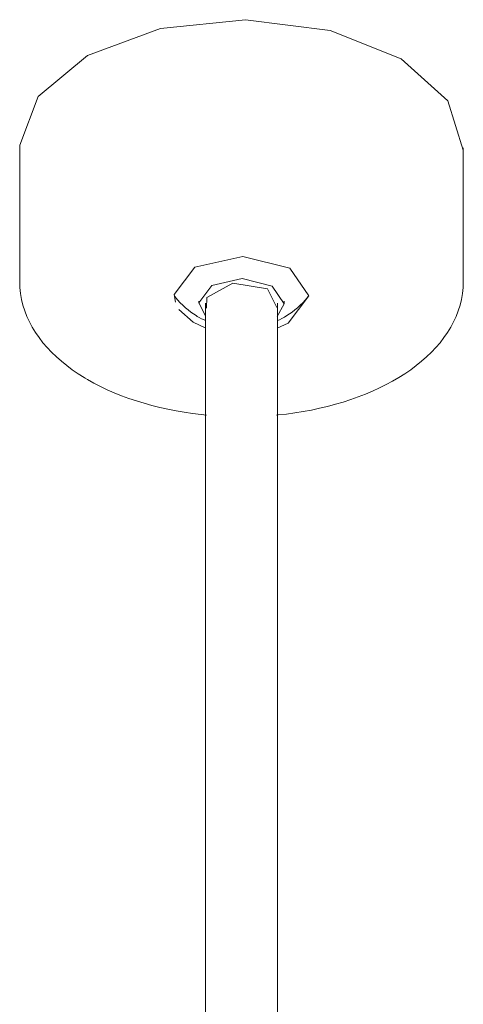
# Model space of a CAD drawing. Header units: millimetres. Extents: x 5806 to 11192, y -3252 to 7544.
# Tile 4 of 11: x 8151 to 8286, y -2627 to -2328. Entities that reach past the tile are written whole.
import ezdxf

# ---------------------------------------------------------------- set-up
doc = ezdxf.new("R2010")
doc.units = ezdxf.units.MM
doc.layers.add('E-LITE-EQPM', color=7, linetype='Continuous', lineweight=20)

# ---------------------------------------------------------------- blocks, each defined once
blk = doc.blocks.new('33451 - 32100 JUST FAN Matt black ceiling fan with DC motor-500755-00 Isometrico PDF')
at = {"layer": 'E-LITE-EQPM', "color": 251, "lineweight": 9, "true_color": 0x636466}
for p, q in [((2330.51, -2366.58), (2330.51, -2407.41)), ((2465.51, -2407.41), (2465.51, -2366.58)), ((2408.76, -2415.27), (2405.93, -2409.53)), ((2378.98, -2415.81), (2383.29, -2419.68)), ((2385.01, -2413.26), (2385.01, -2413.94)), ((2387.02, -2413.94), (2387.02, -2754.75)), ((2409.01, -2755.01), (2409.01, -2413.94)), ((2411.01, -2413.94), (2411.01, -2413.26)), ((2383.29, -2419.68), (2387.13, -2421.49))]:
    blk.add_line(p, q, dxfattribs=at)
for points in [[(2330.51, -2366.58, 0), (2330.52, -2365.86, 0), (2336.13, -2351.01, 0), (2351.17, -2338.52, 0), (2373.33, -2330.31, 0), (2399.25, -2327.62, 0), (2424.99, -2330.86, 0), (2446.61, -2339.54, 0)], [(2446.61, -2339.54, 0), (2460.84, -2352.33, 0), (2465.5, -2367.3, 0)], [(2412.74, -2403.29, 0), (2398.39, -2399.68, 0), (2383.82, -2402.99, 0), (2377.56, -2411.27, 0), (2377.88, -2413.58, 0)], [(2408.9, -2421.49, 0), (2412.21, -2419.99, 0), (2418.46, -2411.71, 0), (2412.74, -2403.29, 0)], [(2387.02, -2417.8, 0), (2385.01, -2413.8, 0), (2388.99, -2408.53, 0), (2398.25, -2406.43, 0), (2407.37, -2408.73, 0)], [(2387.02, -2417.8, 0), (2385.01, -2413.8, 0), (2388.99, -2408.53, 0), (2398.25, -2406.43, 0), (2407.37, -2408.73, 0)], [(2330.51, -2407.41, 0), (2330.57, -2409.19, 0), (2330.76, -2410.98, 0), (2331.07, -2412.75, 0), (2331.49, -2414.5, 0), (2332.04, -2416.23, 0), (2332.7, -2417.93, 0), (2333.47, -2419.61, 0), (2334.35, -2421.25, 0), (2335.33, -2422.85, 0), (2336.41, -2424.41, 0), (2337.59, -2425.94, 0), (2338.86, -2427.42, 0), (2340.22, -2428.86, 0), (2341.67, -2430.25, 0), (2343.2, -2431.6, 0), (2344.82, -2432.91, 0), (2346.51, -2434.17, 0), (2348.27, -2435.38, 0), (2350.11, -2436.54, 0), (2350.44, -2436.74, 0)], [(2405.93, -2409.53, 0), (2395.36, -2407.78, 0), (2387.44, -2412.18, 0), (2387.34, -2415.47, 0)], [(2407.37, -2408.73, 0), (2411.01, -2414.08, 0), (2408.84, -2418.01, 0)], [(2407.37, -2408.73, 0), (2411.01, -2414.08, 0), (2408.84, -2418.01, 0)], [(2465.51, -2407.41, 0), (2465.45, -2409.19, 0), (2465.27, -2410.98, 0), (2464.96, -2412.75, 0), (2464.53, -2414.5, 0), (2463.99, -2416.23, 0), (2463.33, -2417.93, 0), (2462.56, -2419.61, 0), (2461.68, -2421.25, 0), (2460.7, -2422.85, 0), (2459.61, -2424.41, 0), (2458.44, -2425.94, 0), (2457.16, -2427.42, 0), (2455.8, -2428.86, 0), (2454.35, -2430.25, 0), (2452.82, -2431.6, 0), (2451.21, -2432.91, 0), (2449.52, -2434.17, 0), (2447.75, -2435.38, 0), (2445.91, -2436.54, 0), (2444, -2437.65, 0), (2442.03, -2438.72, 0), (2439.99, -2439.73, 0), (2437.89, -2440.69, 0), (2435.73, -2441.6, 0), (2433.52, -2442.46, 0), (2431.26, -2443.26, 0), (2428.95, -2444.01, 0), (2426.59, -2444.7, 0), (2424.19, -2445.34, 0), (2421.76, -2445.92, 0), (2419.29, -2446.44, 0), (2416.78, -2446.9, 0), (2414.26, -2447.31, 0), (2411.7, -2447.66, 0), (2409.13, -2447.94, 0), (2408.69, -2447.98, 0)], [(2377.63, -2411.77, 0), (2377.73, -2411.91, 0), (2378.53, -2412.87, 0), (2379.35, -2413.76, 0), (2380.16, -2414.57, 0), (2380.98, -2415.32, 0), (2381.79, -2415.99, 0), (2382.6, -2416.61, 0), (2383.39, -2417.17, 0), (2384.17, -2417.68, 0), (2384.57, -2417.92, 0)], [(2418.45, -2411.69, 0), (2418.29, -2411.91, 0), (2417.49, -2412.87, 0), (2416.68, -2413.76, 0), (2415.86, -2414.57, 0), (2415.05, -2415.32, 0), (2414.23, -2415.99, 0), (2413.43, -2416.61, 0), (2412.64, -2417.17, 0), (2411.85, -2417.68, 0), (2411.08, -2418.14, 0), (2410.32, -2418.56, 0), (2409.58, -2418.94, 0), (2409.01, -2419.21, 0)], [(2387.02, -2419.21, 0), (2386.61, -2419.02, 0), (2385.87, -2418.65, 0), (2385.12, -2418.24, 0), (2384.57, -2417.92, 0)], [(2387.34, -2447.98, 0), (2385.71, -2447.82, 0), (2383.14, -2447.5, 0), (2380.6, -2447.13, 0), (2378.09, -2446.7, 0), (2375.6, -2446.21, 0), (2373.14, -2445.66, 0), (2370.73, -2445.05, 0), (2368.35, -2444.39, 0), (2366.01, -2443.67, 0), (2363.72, -2442.9, 0), (2361.48, -2442.07, 0), (2359.29, -2441.19, 0), (2357.16, -2440.26, 0), (2355.09, -2439.27, 0), (2353.08, -2438.23, 0), (2351.13, -2437.15, 0), (2350.44, -2436.74, 0)]]:
    blk.add_polyline3d(points, dxfattribs=at)

msp = doc.modelspace()

# ---------------------------------------------------------------- block references
at = {"layer": 'E-LITE-EQPM', "color": 251, "lineweight": 9, "true_color": 0x5b5b5b}
msp.add_blockref('33451 - 32100 JUST FAN Matt black ceiling fan with DC motor-500755-00 Isometrico PDF', (5820.52, 0), dxfattribs=at)

doc.saveas('drawing.dxf')
